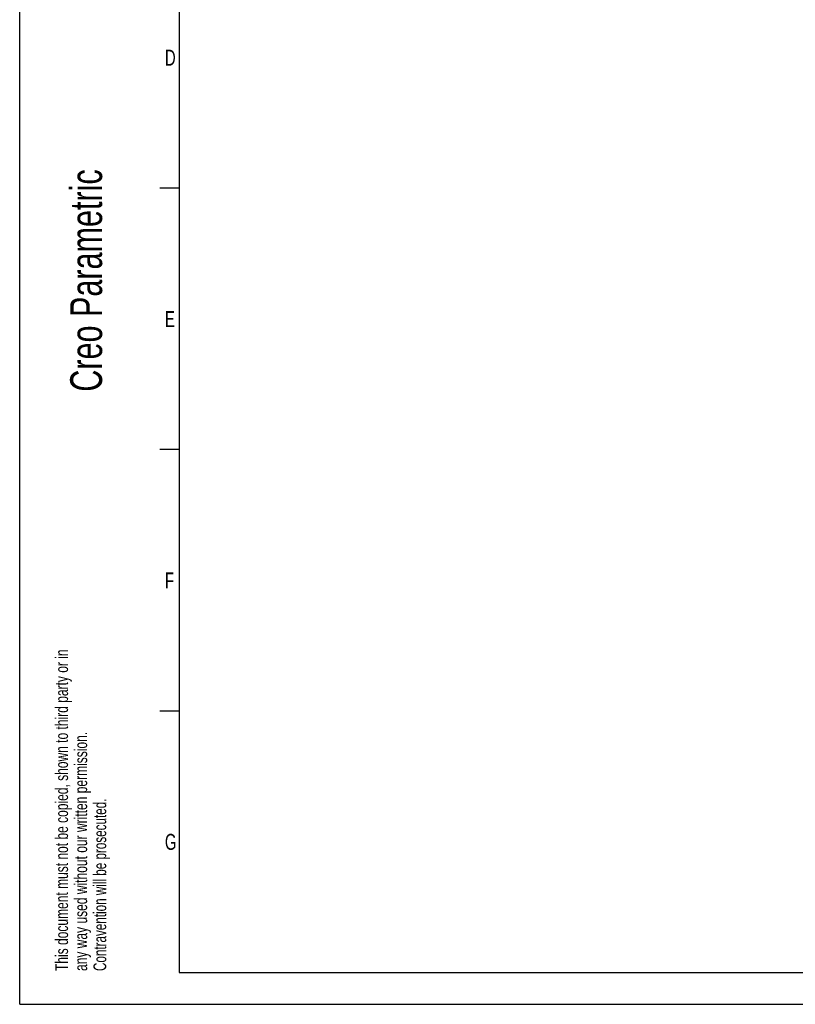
# Model space of a CAD drawing. Extents: x 0 to 420, y -81 to 390.
# Tile 1 of 16: x 0 to 122, y 0 to 154. Entities that reach past the tile are written whole.
import ezdxf

# ---------------------------------------------------------------- set-up
doc = ezdxf.new("R2010")
doc.units = 0
doc.header["$LTSCALE"] = 23.1
doc.layers.add('ASEM_65_125-5_DXF_FORMAT', color=7, linetype='CONTINUOUS')
doc.styles.get("Standard").update_dxf_attribs({"font": 'txt', "width": 0.7})

# ---------------------------------------------------------------- blocks, each defined once
blk = doc.blocks.new('SQS_LAGTEXT_BL0', base_point=(7.49, 145.42))
at = {"layer": 'ASEM_65_125-5_DXF_FORMAT', "color": 7, "linetype": 'CONTINUOUS'}
for q in [(0, 14.98), (14.98, 0)]:
    blk.add_line((0, 0), q, dxfattribs=at)
for s, height, width, p in [('Creo Parametric', 4.9947, 0.71746, (12.92, 96.09)), ('This document must not be copied, shown to third party or in', 1.9979, 0.704762, (7.58, 5.22)), ('any way used without our written permission.', 1.9979, 0.705628, (10.58, 5.22)), ('Contravention will be prosecuted.', 1.9979, 0.684704, (13.57, 5.22))]:
    blk.add_text(s, height=height, rotation=90, dxfattribs=dict(at, width=width)).set_placement(p)

msp = doc.modelspace()

# ---------------------------------------------------------------- linework, layer by layer
at = {"layer": 'ASEM_65_125-5_DXF_FORMAT', "color": 7, "linetype": 'CONTINUOUS'}
for p, q in [((-0.00158, -0.00152), (-0.00158, 296.99848)), ((24.99842, 291.99848), (24.99842, 4.99848)), ((24.99842, 127.99848), (21.99842, 127.99848)), ((24.99842, 86.99848), (21.99842, 86.99848)), ((24.99842, 45.99848), (21.99842, 45.99848)), ((24.99842, 4.99848), (414.99842, 4.99848)), ((-0.00158, -0.00152), (419.99842, -0.00152))]:
    msp.add_line(p, q, dxfattribs=at)

# ---------------------------------------------------------------- block references
msp.add_blockref('SQS_LAGTEXT_BL0', (7.49052, 145.42059), dxfattribs=at)

# ---------------------------------------------------------------- texts
at = {"layer": 'ASEM_65_125-5_DXF_FORMAT', "color": 7, "linetype": 'CONTINUOUS', "char_height": 2.5, "attachment_point": 1}
for s, insert, width in [('D', (22.77171, 149.73026), 3.3928571), ('E', (22.77171, 108.73026), 2.6785714), ('F', (22.77171, 67.73026), 2.6785714), ('G', (22.77171, 26.73026), 2.9464286)]:
    msp.add_mtext(s, dxfattribs=dict(at, insert=insert, width=width))

doc.saveas('drawing.dxf')
